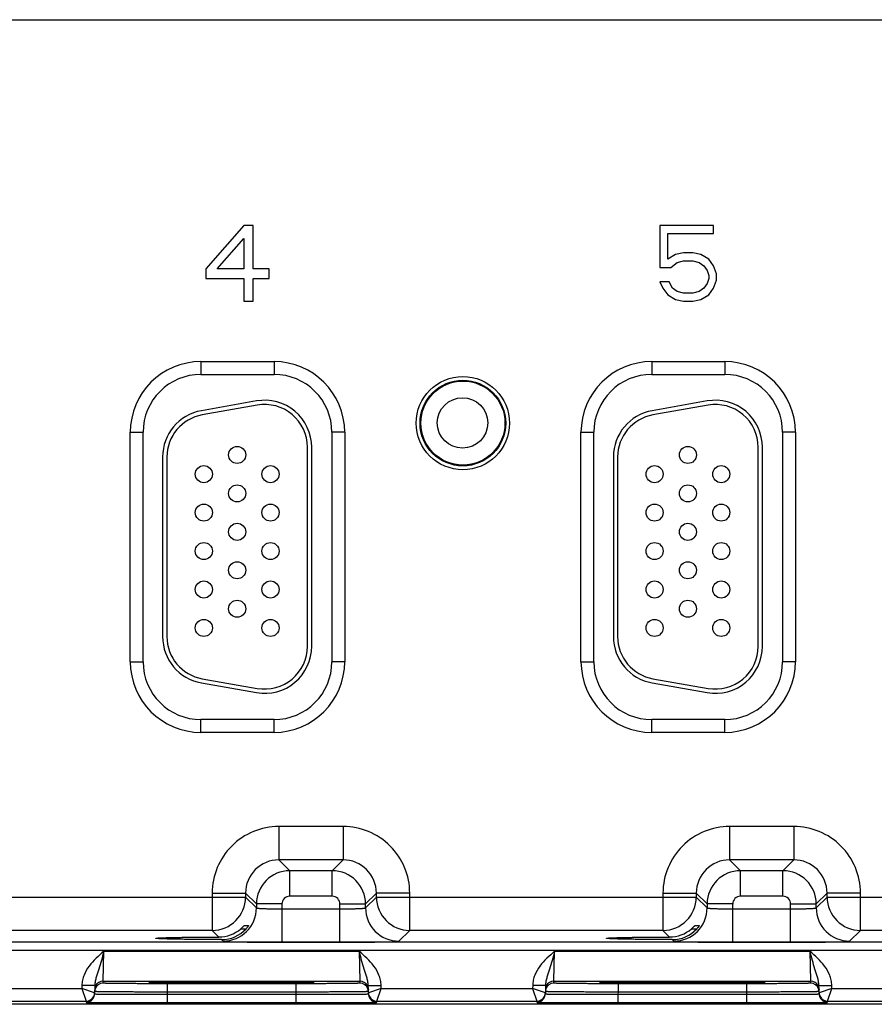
# Model space of a CAD drawing. Header units: inches. Extents: x 0 to 34, y 0 to 22.
# Tile 126 of 145: x 18.8 to 20.8, y 16.4 to 18.7. Entities that reach past the tile are written whole.
import ezdxf

# ---------------------------------------------------------------- set-up
doc = ezdxf.new("R2010")
doc.units = ezdxf.units.IN
doc.header["$LTSCALE"] = 1.87
doc.header["$MEASUREMENT"] = 0
doc.layers.get('0').update_dxf_attribs({"linetype": 'CONTINUOUS'})
doc.layers.add('02___PRT_ALL_AXES', color=7, linetype='CONTINUOUS')

msp = doc.modelspace()

# ---------------------------------------------------------------- linework, layer by layer
at = {"color": 7, "linetype": 'CONTINUOUS'}
for p, q in [((15.6964, 18.6982), (23.8067, 18.6982)), ((19.2896, 18.2165), (19.201, 18.1147)), ((19.3117, 18.2165), (19.2896, 18.2165)), ((19.3117, 18.1147), (19.3117, 18.2165)), ((20.3889, 18.2165), (20.2634, 18.2165)), ((20.2634, 18.2165), (20.2634, 18.1185)), ((20.3889, 18.1976), (20.3889, 18.2165)), ((19.2269, 18.1147), (19.2896, 18.1863)), ((19.2896, 18.1863), (19.2896, 18.1147)), ((20.2819, 18.1976), (20.3889, 18.1976)), ((20.2819, 18.1373), (20.2819, 18.1976)), ((20.3003, 18.1486), (20.2819, 18.1373)), ((20.3188, 18.1524), (20.3003, 18.1486)), ((20.3409, 18.1524), (20.3188, 18.1524)), ((20.3594, 18.1486), (20.3409, 18.1524)), ((20.3778, 18.1373), (20.3594, 18.1486)), ((20.2634, 18.1185), (20.2892, 18.1185)), ((20.2892, 18.1185), (20.304, 18.1298)), ((20.304, 18.1298), (20.3188, 18.1335)), ((20.3188, 18.1335), (20.3409, 18.1335)), ((20.3409, 18.1335), (20.3557, 18.1298)), ((20.3557, 18.1298), (20.3667, 18.1222)), ((20.3667, 18.1222), (20.3741, 18.1109)), ((20.3889, 18.1222), (20.3778, 18.1373)), ((20.3963, 18.1034), (20.3889, 18.1222)), ((19.201, 18.1147), (19.201, 18.0921)), ((19.2896, 18.1147), (19.2269, 18.1147)), ((19.3487, 18.1147), (19.3117, 18.1147)), ((19.3487, 18.0921), (19.3487, 18.1147)), ((20.3741, 18.1109), (20.3778, 18.0996)), ((20.3778, 18.0996), (20.3778, 18.0921)), ((20.3963, 18.0883), (20.3963, 18.1034)), ((19.201, 18.0921), (19.2896, 18.0921)), ((19.2896, 18.0921), (19.2896, 18.0393)), ((19.3117, 18.0921), (19.3487, 18.0921)), ((19.3117, 18.0393), (19.3117, 18.0921)), ((20.2855, 18.0845), (20.2634, 18.0845)), ((20.2634, 18.0845), (20.2708, 18.0695)), ((20.2929, 18.0695), (20.2855, 18.0845)), ((20.3741, 18.0808), (20.3667, 18.0695)), ((20.3778, 18.0921), (20.3741, 18.0808)), ((20.3889, 18.0695), (20.3963, 18.0883)), ((20.2708, 18.0695), (20.2819, 18.0544)), ((20.2819, 18.0544), (20.3003, 18.0431)), ((20.304, 18.0619), (20.2929, 18.0695)), ((20.3188, 18.0582), (20.304, 18.0619)), ((20.3409, 18.0582), (20.3188, 18.0582)), ((20.3557, 18.0619), (20.3409, 18.0582)), ((20.3667, 18.0695), (20.3557, 18.0619)), ((20.3594, 18.0431), (20.3778, 18.0544)), ((20.3778, 18.0544), (20.3889, 18.0695)), ((19.2896, 18.0393), (19.3117, 18.0393)), ((20.3003, 18.0431), (20.3188, 18.0393)), ((20.3188, 18.0393), (20.3409, 18.0393)), ((20.3409, 18.0393), (20.3594, 18.0431)), ((19.1893, 17.8979), (19.3603, 17.8979)), ((19.1893, 17.8979), (19.1893, 17.8679)), ((19.3603, 17.8979), (19.3603, 17.8679)), ((20.2443, 17.8979), (20.4153, 17.8979)), ((20.2443, 17.8979), (20.2443, 17.8679)), ((20.4153, 17.8979), (20.4153, 17.8679)), ((19.1893, 17.8679), (19.3603, 17.8679)), ((20.2443, 17.8679), (20.4153, 17.8679)), ((19.3195, 17.8057), (19.1905, 17.783)), ((19.3212, 17.7959), (19.1922, 17.7731)), ((20.3745, 17.8057), (20.2455, 17.783)), ((20.3762, 17.7959), (20.2472, 17.7731)), ((19.0238, 17.7324), (19.0538, 17.7324)), ((19.0238, 17.1954), (19.0238, 17.7324)), ((19.0538, 17.1954), (19.0538, 17.7324)), ((19.5259, 17.7324), (19.4959, 17.7324)), ((19.4959, 17.7324), (19.4959, 17.1954)), ((19.5259, 17.7324), (19.5259, 17.1954)), ((20.0788, 17.7324), (20.1088, 17.7324)), ((20.0788, 17.1954), (20.0788, 17.7324)), ((20.1088, 17.1954), (20.1088, 17.7324)), ((20.5809, 17.7324), (20.5509, 17.7324)), ((20.5509, 17.7324), (20.5509, 17.1954)), ((20.5809, 17.7324), (20.5809, 17.1954)), ((19.4386, 17.2314), (19.4386, 17.6974)), ((19.4486, 17.2314), (19.4486, 17.6974)), ((20.4936, 17.2314), (20.4936, 17.6974)), ((20.5036, 17.2314), (20.5036, 17.6974)), ((19.0996, 17.6746), (19.0996, 17.2541)), ((19.1096, 17.6746), (19.1096, 17.2541)), ((20.1546, 17.6746), (20.1546, 17.2541)), ((20.1646, 17.6746), (20.1646, 17.2541)), ((19.0238, 17.1954), (19.0538, 17.1954)), ((19.5259, 17.1954), (19.4959, 17.1954)), ((20.0788, 17.1954), (20.1088, 17.1954)), ((20.5809, 17.1954), (20.5509, 17.1954)), ((19.1922, 17.1556), (19.3212, 17.1329)), ((20.2472, 17.1556), (20.3762, 17.1329)), ((19.1905, 17.1458), (19.3195, 17.1231)), ((20.2455, 17.1458), (20.3745, 17.1231)), ((19.3603, 17.0599), (19.1893, 17.0599)), ((19.1893, 17.0299), (19.1893, 17.0599)), ((19.3603, 17.0299), (19.3603, 17.0599)), ((20.4153, 17.0599), (20.2443, 17.0599)), ((20.2443, 17.0299), (20.2443, 17.0599)), ((20.4153, 17.0299), (20.4153, 17.0599)), ((19.3603, 17.0299), (19.1893, 17.0299)), ((20.4153, 17.0299), (20.2443, 17.0299)), ((19.522, 16.8095), (19.3717, 16.8095)), ((19.3717, 16.8095), (19.3717, 16.7315)), ((19.522, 16.8095), (19.522, 16.7315)), ((20.577, 16.8095), (20.4267, 16.8095)), ((20.4267, 16.8095), (20.4267, 16.7315)), ((20.577, 16.8095), (20.577, 16.7315)), ((19.522, 16.7315), (19.3717, 16.7315)), ((19.3717, 16.7315), (19.397, 16.7062)), ((19.522, 16.7315), (19.4966, 16.7062)), ((20.577, 16.7315), (20.4267, 16.7315)), ((20.4267, 16.7315), (20.452, 16.7062)), ((20.577, 16.7315), (20.5516, 16.7062)), ((19.397, 16.6462), (19.397, 16.7062)), ((19.4966, 16.7062), (19.397, 16.7062)), ((19.4966, 16.6462), (19.4966, 16.7062)), ((20.452, 16.6462), (20.452, 16.7062)), ((20.5516, 16.7062), (20.452, 16.7062)), ((20.5516, 16.6462), (20.5516, 16.7062)), ((18.545, 16.6445), (19.2937, 16.6445)), ((19.2157, 16.6536), (19.2937, 16.6536)), ((19.2157, 16.6536), (19.2157, 16.5665)), ((19.2937, 16.6536), (19.3191, 16.6282)), ((19.2937, 16.6536), (19.2937, 16.6445)), ((19.2937, 16.6445), (19.3191, 16.6191)), ((19.4966, 16.6462), (19.397, 16.6462)), ((19.6, 16.6536), (19.5746, 16.6282)), ((19.5746, 16.6191), (19.6, 16.6445)), ((19.678, 16.6536), (19.6, 16.6536)), ((19.6, 16.6445), (19.6, 16.6536)), ((19.6, 16.6445), (20.3487, 16.6445)), ((19.678, 16.5665), (19.678, 16.6536)), ((20.2707, 16.6536), (20.3487, 16.6536)), ((20.2707, 16.6536), (20.2707, 16.5665)), ((20.3487, 16.6536), (20.3741, 16.6282)), ((20.3487, 16.6536), (20.3487, 16.6445)), ((20.3487, 16.6445), (20.3741, 16.6191)), ((20.5516, 16.6462), (20.452, 16.6462)), ((20.655, 16.6536), (20.6296, 16.6282)), ((20.6296, 16.6191), (20.655, 16.6445)), ((20.733, 16.6536), (20.655, 16.6536)), ((20.655, 16.6445), (20.655, 16.6536)), ((20.655, 16.6445), (21.4037, 16.6445)), ((20.733, 16.5665), (20.733, 16.6536)), ((19.3791, 16.6282), (19.3191, 16.6282)), ((19.3191, 16.6282), (19.3191, 16.6191)), ((19.3791, 16.5388), (19.3791, 16.6282)), ((19.5146, 16.6282), (19.5746, 16.6282)), ((19.5146, 16.5388), (19.5146, 16.6282)), ((19.5746, 16.6191), (19.5746, 16.6282)), ((20.4341, 16.6282), (20.3741, 16.6282)), ((20.3741, 16.6282), (20.3741, 16.6191)), ((20.4341, 16.5388), (20.4341, 16.6282)), ((20.5696, 16.6282), (20.6296, 16.6282)), ((20.5696, 16.5388), (20.5696, 16.6282)), ((20.6296, 16.6191), (20.6296, 16.6282)), ((19.3791, 16.6168), (19.5146, 16.6168)), ((20.4341, 16.6168), (20.5696, 16.6168)), ((19.2905, 16.5778), (19.3008, 16.5778)), ((19.3008, 16.5778), (19.3007, 16.5776)), ((20.3455, 16.5778), (20.3558, 16.5778)), ((20.3558, 16.5778), (20.3557, 16.5776)), ((19.2157, 16.5665), (18.623, 16.5665)), ((19.2157, 16.5665), (19.2313, 16.5509)), ((19.2824, 16.57), (19.2948, 16.57)), ((19.6526, 16.5412), (19.678, 16.5665)), ((20.2707, 16.5665), (19.678, 16.5665)), ((20.2707, 16.5665), (20.2863, 16.5509)), ((20.3374, 16.57), (20.3498, 16.57)), ((20.7076, 16.5412), (20.733, 16.5665)), ((21.3257, 16.5665), (20.733, 16.5665)), ((23.9296, 16.5387), (15.5793, 16.5387)), ((19.2374, 16.5448), (19.2411, 16.5412)), ((19.3791, 16.5388), (19.5146, 16.5388)), ((20.2924, 16.5448), (20.2961, 16.5412)), ((20.4341, 16.5388), (20.5696, 16.5388)), ((23.9296, 16.5197), (15.5793, 16.5197)), ((18.9606, 16.4476), (18.9622, 16.5175)), ((18.9622, 16.5175), (19.5595, 16.5175)), ((19.5595, 16.5175), (19.5611, 16.4476)), ((20.0156, 16.4476), (20.0172, 16.5175)), ((20.0172, 16.5175), (20.6145, 16.5175)), ((20.6145, 16.5175), (20.6161, 16.4476)), ((18.9108, 16.4378), (18.9106, 16.4306)), ((18.9408, 16.4373), (18.9108, 16.4378)), ((18.9408, 16.4373), (18.9404, 16.4178)), ((18.9605, 16.4429), (18.9606, 16.4476)), ((18.9606, 16.4476), (19.5611, 16.4476)), ((19.0702, 16.4437), (19.0671, 16.4434)), ((19.0671, 16.4434), (19.0702, 16.4431)), ((19.0701, 16.4437), (19.0708, 16.4437)), ((19.0817, 16.4441), (19.0702, 16.4437)), ((19.0708, 16.4437), (19.0716, 16.4438)), ((19.0716, 16.4438), (19.0726, 16.4438)), ((19.0726, 16.4438), (19.0738, 16.4438)), ((19.0738, 16.4438), (19.0759, 16.4439)), ((19.0759, 16.4439), (19.0792, 16.444)), ((19.0792, 16.444), (19.0855, 16.4441)), ((19.0855, 16.4441), (19.0935, 16.4443)), ((19.0935, 16.4443), (19.1033, 16.4444)), ((19.1033, 16.4444), (19.1155, 16.4445)), ((19.4112, 16.4416), (19.1105, 16.4416)), ((19.1105, 16.4416), (19.1105, 16.4219)), ((19.1155, 16.4445), (19.1309, 16.4447)), ((19.1309, 16.4447), (19.1469, 16.4448)), ((19.1469, 16.4448), (19.1657, 16.4449)), ((19.1657, 16.4449), (19.1872, 16.445)), ((19.1872, 16.445), (19.2116, 16.445)), ((19.2116, 16.445), (19.2336, 16.4451)), ((19.2336, 16.4451), (19.257, 16.4451)), ((19.257, 16.4451), (19.2841, 16.4451)), ((19.2841, 16.4451), (19.3081, 16.445)), ((19.3081, 16.445), (19.3301, 16.445)), ((19.3301, 16.445), (19.3501, 16.4449)), ((19.3501, 16.4449), (19.3712, 16.4448)), ((19.3712, 16.4448), (19.3893, 16.4447)), ((19.3893, 16.4447), (19.4045, 16.4445)), ((19.4045, 16.4445), (19.4172, 16.4444)), ((19.4112, 16.4416), (19.4112, 16.4219)), ((19.4172, 16.4444), (19.4275, 16.4443)), ((19.4275, 16.4443), (19.4356, 16.4441)), ((19.4356, 16.4441), (19.442, 16.444)), ((19.4515, 16.4437), (19.4402, 16.444)), ((19.442, 16.444), (19.4453, 16.4439)), ((19.4453, 16.4439), (19.4474, 16.4439)), ((19.4474, 16.4439), (19.4491, 16.4438)), ((19.4491, 16.4438), (19.45, 16.4438)), ((19.45, 16.4438), (19.4508, 16.4437)), ((19.4546, 16.4434), (19.4515, 16.4437)), ((19.4515, 16.4431), (19.4546, 16.4434)), ((19.5611, 16.4476), (19.5612, 16.4429)), ((19.5809, 16.4373), (19.6109, 16.4378)), ((19.5812, 16.4178), (19.5809, 16.4373)), ((19.611, 16.4306), (19.6109, 16.4378)), ((19.9658, 16.4378), (19.9656, 16.4306)), ((19.9958, 16.4373), (19.9658, 16.4378)), ((19.9958, 16.4373), (19.9954, 16.4178)), ((20.0155, 16.4429), (20.0156, 16.4476)), ((20.0156, 16.4476), (20.6161, 16.4476)), ((20.1252, 16.4437), (20.1221, 16.4434)), ((20.1221, 16.4434), (20.1252, 16.4431)), ((20.1251, 16.4437), (20.1258, 16.4437)), ((20.1367, 16.4441), (20.1252, 16.4437)), ((20.1258, 16.4437), (20.1266, 16.4438)), ((20.1266, 16.4438), (20.1276, 16.4438)), ((20.1276, 16.4438), (20.1294, 16.4439)), ((20.1294, 16.4439), (20.1324, 16.4439)), ((20.1324, 16.4439), (20.1372, 16.4441)), ((20.1372, 16.4441), (20.1417, 16.4441)), ((20.1417, 16.4441), (20.15, 16.4443)), ((20.15, 16.4443), (20.1602, 16.4444)), ((20.1602, 16.4444), (20.1728, 16.4445)), ((20.4662, 16.4416), (20.1655, 16.4416)), ((20.1655, 16.4416), (20.1655, 16.4219)), ((20.1728, 16.4445), (20.1888, 16.4447)), ((20.1888, 16.4447), (20.2054, 16.4448)), ((20.2054, 16.4448), (20.2248, 16.4449)), ((20.2248, 16.4449), (20.2469, 16.445)), ((20.2469, 16.445), (20.2719, 16.4451)), ((20.2719, 16.4451), (20.2944, 16.4451)), ((20.2944, 16.4451), (20.3177, 16.4451)), ((20.3177, 16.4451), (20.3441, 16.4451)), ((20.3441, 16.4451), (20.3677, 16.445)), ((20.3677, 16.445), (20.3892, 16.445)), ((20.3892, 16.445), (20.4088, 16.4449)), ((20.4088, 16.4449), (20.4294, 16.4448)), ((20.4294, 16.4448), (20.447, 16.4447)), ((20.447, 16.4447), (20.4618, 16.4445)), ((20.4618, 16.4445), (20.4741, 16.4444)), ((20.4662, 16.4416), (20.4662, 16.4219)), ((20.4741, 16.4444), (20.484, 16.4442)), ((20.484, 16.4442), (20.4918, 16.4441)), ((20.4918, 16.4441), (20.497, 16.444)), ((20.5065, 16.4437), (20.4952, 16.444)), ((20.497, 16.444), (20.5003, 16.4439)), ((20.5003, 16.4439), (20.5024, 16.4439)), ((20.5024, 16.4439), (20.5041, 16.4438)), ((20.5041, 16.4438), (20.505, 16.4438)), ((20.505, 16.4438), (20.5058, 16.4437)), ((20.5096, 16.4434), (20.5065, 16.4437)), ((20.5065, 16.4431), (20.5096, 16.4434)), ((20.6161, 16.4476), (20.6162, 16.4429)), ((20.6359, 16.4373), (20.6659, 16.4378)), ((20.6362, 16.4178), (20.6359, 16.4373)), ((20.666, 16.4306), (20.6659, 16.4378)), ((18.556, 16.4306), (18.9106, 16.4306)), ((18.9405, 16.4203), (18.9106, 16.4306)), ((18.9106, 16.4306), (18.9205, 16.4006)), ((19.1105, 16.4219), (19.1104, 16.4169)), ((19.1104, 16.4169), (19.4113, 16.4169)), ((19.1104, 16.4169), (19.1104, 16.3973)), ((19.4112, 16.4219), (19.1105, 16.4219)), ((19.4112, 16.4219), (19.4113, 16.4169)), ((19.4113, 16.4169), (19.4113, 16.3973)), ((19.611, 16.4306), (19.5812, 16.4203)), ((19.6012, 16.4006), (19.611, 16.4306)), ((19.611, 16.4306), (19.9656, 16.4306)), ((19.9955, 16.4203), (19.9656, 16.4306)), ((19.9656, 16.4306), (19.9755, 16.4006)), ((20.1655, 16.4219), (20.1654, 16.4169)), ((20.1654, 16.4169), (20.4663, 16.4169)), ((20.1654, 16.4169), (20.1654, 16.3973)), ((20.4662, 16.4219), (20.1655, 16.4219)), ((20.4662, 16.4219), (20.4663, 16.4169)), ((20.4663, 16.4169), (20.4663, 16.3973)), ((20.666, 16.4306), (20.6362, 16.4203)), ((20.6562, 16.4006), (20.666, 16.4306)), ((20.666, 16.4306), (21.0206, 16.4306)), ((24.1339, 16.3934), (15.3119, 16.3934)), ((18.5462, 16.4006), (18.9205, 16.4006)), ((18.9205, 16.4006), (18.9204, 16.3981)), ((19.1104, 16.3973), (19.4113, 16.3973)), ((19.6012, 16.4006), (19.9755, 16.4006)), ((19.6012, 16.3981), (19.6012, 16.4006)), ((19.9755, 16.4006), (19.9754, 16.3981)), ((20.1654, 16.3973), (20.4663, 16.3973)), ((20.6562, 16.4006), (21.0305, 16.4006)), ((20.6562, 16.3981), (20.6562, 16.4006))]:
    msp.add_line(p, q, dxfattribs=at)
for points in [[(19.0693, 16.4436), (19.0694, 16.4436), (19.0695, 16.4436), (19.0696, 16.4437), (19.0699, 16.4437), (19.0701, 16.4437)], [(19.4508, 16.4437), (19.4515, 16.4437), (19.4517, 16.4437), (19.4519, 16.4437), (19.4521, 16.4436), (19.4522, 16.4436), (19.4523, 16.4436)], [(20.1243, 16.4436), (20.1244, 16.4436), (20.1245, 16.4436), (20.1246, 16.4437), (20.1249, 16.4437), (20.1251, 16.4437)], [(20.5058, 16.4437), (20.5065, 16.4437), (20.5067, 16.4437), (20.5069, 16.4437), (20.5071, 16.4436), (20.5072, 16.4436), (20.5073, 16.4436)]]:
    msp.add_lwpolyline(points, dxfattribs=at)
for centre, radius in [((19.8024, 17.7539), 0.1092), ((19.8024, 17.7539), 0.1002), ((19.8024, 17.7539), 0.0984), ((19.2741, 17.6794), 0.02), ((20.3291, 17.6794), 0.02), ((19.1961, 17.6344), 0.02), ((19.3521, 17.6344), 0.02), ((20.2511, 17.6344), 0.02), ((20.4071, 17.6344), 0.02), ((19.2741, 17.5894), 0.02), ((20.3291, 17.5894), 0.02), ((19.1961, 17.5444), 0.02), ((19.3521, 17.5444), 0.02), ((20.2511, 17.5444), 0.02), ((20.4071, 17.5444), 0.02), ((19.2741, 17.4994), 0.02), ((20.3291, 17.4994), 0.02), ((19.1961, 17.4544), 0.02), ((19.3521, 17.4544), 0.02), ((20.2511, 17.4544), 0.02), ((20.4071, 17.4544), 0.02), ((19.2741, 17.4094), 0.02), ((20.3291, 17.4094), 0.02), ((19.1961, 17.3644), 0.02), ((19.3521, 17.3644), 0.02), ((20.2511, 17.3644), 0.02), ((20.4071, 17.3644), 0.02), ((19.2741, 17.3194), 0.02), ((20.3291, 17.3194), 0.02), ((19.1961, 17.2744), 0.02), ((19.3521, 17.2744), 0.02), ((20.2511, 17.2744), 0.02), ((20.4071, 17.2744), 0.02)]:
    msp.add_circle(centre, radius, dxfattribs=at)
for centre, radius, start, end in [((19.1893, 17.7324), 0.1655, 90, 180), ((19.3603, 17.7324), 0.1655, 0, 90), ((20.2443, 17.7324), 0.1655, 90, 180), ((20.4153, 17.7324), 0.1655, 0, 90), ((19.1893, 17.7324), 0.1355, 90, 180), ((19.3603, 17.7324), 0.1355, 0, 90), ((20.2443, 17.7324), 0.1355, 90, 180), ((20.4153, 17.7324), 0.1355, 0, 90), ((19.3386, 17.6974), 0.11, 0, 100), ((19.3386, 17.6974), 0.1, 0, 100), ((20.3936, 17.6974), 0.11, 0, 100), ((20.3936, 17.6974), 0.1, 0, 100), ((19.2096, 17.6746), 0.11, 100, 180), ((19.2096, 17.6746), 0.1, 100, 180), ((20.2646, 17.6746), 0.11, 100, 180), ((20.2646, 17.6746), 0.1, 100, 180), ((19.2096, 17.2541), 0.11, 180, 260), ((19.2096, 17.2541), 0.1, 180, 260), ((20.2646, 17.2541), 0.11, 180, 260), ((20.2646, 17.2541), 0.1, 180, 260), ((19.3386, 17.2314), 0.11, 260, 360), ((19.3386, 17.2314), 0.1, 260, 360), ((20.3936, 17.2314), 0.11, 260, 360), ((20.3936, 17.2314), 0.1, 260, 360), ((19.1893, 17.1954), 0.1655, 180, 270), ((19.1893, 17.1954), 0.1355, 180, 270), ((19.3603, 17.1954), 0.1655, 270, 360), ((19.3603, 17.1954), 0.1355, 270, 360), ((20.2443, 17.1954), 0.1655, 180, 270), ((20.2443, 17.1954), 0.1355, 180, 270), ((20.4153, 17.1954), 0.1655, 270, 360), ((20.4153, 17.1954), 0.1355, 270, 360), ((19.3717, 16.6536), 0.156, 89.9965, 180.0035), ((19.522, 16.6536), 0.156, 359.9966, 90.0034), ((20.4267, 16.6536), 0.156, 89.9965, 180.0035), ((20.577, 16.6536), 0.156, 359.9966, 90.0034), ((19.3716, 16.6536), 0.0779, 89.9718, 180.0281), ((19.522, 16.6536), 0.0779, 359.9718, 90.0281), ((20.4266, 16.6536), 0.0779, 89.9718, 180.0281), ((20.577, 16.6536), 0.0779, 359.9718, 90.0281), ((19.3971, 16.6282), 0.078, 90.0148, 179.9847), ((19.4966, 16.6282), 0.078, 0.0148, 89.9847), ((20.4521, 16.6282), 0.078, 90.0148, 179.9847), ((20.5516, 16.6282), 0.078, 0.0148, 89.9847), ((19.2157, 16.6445), 0.078, 270.0209, 359.9791), ((19.397, 16.6282), 0.018, 89.9965, 180.0035), ((19.4966, 16.6282), 0.018, 359.9965, 90.0035), ((19.678, 16.6445), 0.078, 180.0209, 269.9791), ((20.2707, 16.6445), 0.078, 270.0209, 359.9791), ((20.452, 16.6282), 0.018, 89.9965, 180.0035), ((20.5516, 16.6282), 0.018, 359.9965, 90.0035), ((20.733, 16.6445), 0.078, 180.0209, 269.9791), ((19.2411, 16.6192), 0.078, 270.0209, 359.9791), ((19.6526, 16.6192), 0.078, 180.0209, 269.9791), ((20.2961, 16.6192), 0.078, 270.0209, 359.9791), ((20.7076, 16.6192), 0.078, 180.0209, 269.9791), ((19.2311, 16.6296), 0.0786, 270.1936, 310.784), ((19.2376, 16.6222), 0.0774, 269.8483, 317.612), ((20.2861, 16.6296), 0.0786, 270.1936, 310.784), ((20.2926, 16.6222), 0.0774, 269.8483, 317.612), ((18.9605, 16.4229), 0.02, 89.9993, 161.1986), ((18.9606, 16.4276), 0.02, 89.9997, 153.5768), ((19.5611, 16.4276), 0.02, 26.4232, 90.0003), ((19.5612, 16.4229), 0.02, 18.8014, 90.0007), ((20.0155, 16.4229), 0.02, 89.9993, 161.1986), ((20.0156, 16.4276), 0.02, 89.9997, 153.5768), ((20.6161, 16.4276), 0.02, 26.4232, 90.0003), ((20.6162, 16.4229), 0.02, 18.8014, 90.0007), ((18.9204, 16.4181), 0.02, 269.9998, 341.1981), ((18.9205, 16.4206), 0.02, 270.0018, 332.4591), ((18.9204, 16.4207), 0.0201, 332.3523, 350.0467), ((18.9203, 16.4181), 0.0201, 341.2526, 358.9472), ((18.9205, 16.4206), 0.02, 350.102, 351.8197), ((18.9204, 16.4206), 0.02, 351.8201, 358.9927), ((18.9606, 16.4229), 0.0201, 161.2521, 178.9472), ((19.561, 16.4229), 0.0201, 1.0528, 18.7479), ((19.6012, 16.4206), 0.02, 181.0074, 188.1804), ((19.6014, 16.4181), 0.0201, 181.0528, 198.7474), ((19.6012, 16.4206), 0.02, 188.1808, 189.8983), ((19.6013, 16.4207), 0.0201, 189.9528, 207.5416), ((19.6012, 16.4181), 0.02, 198.8019, 270.0002), ((19.6012, 16.4206), 0.02, 207.5913, 269.9999), ((19.9754, 16.4181), 0.02, 269.9998, 341.1981), ((19.9755, 16.4206), 0.02, 270.0018, 332.4591), ((19.9754, 16.4207), 0.0201, 332.3523, 350.0467), ((19.9753, 16.4181), 0.0201, 341.2526, 358.9472), ((19.9755, 16.4206), 0.02, 350.102, 351.8197), ((19.9754, 16.4206), 0.02, 351.8201, 358.9927), ((20.0156, 16.4229), 0.0201, 161.2521, 178.9472), ((20.616, 16.4229), 0.0201, 1.0528, 18.7479), ((20.6562, 16.4206), 0.02, 181.0074, 188.1804), ((20.6564, 16.4181), 0.0201, 181.0528, 198.7474), ((20.6562, 16.4206), 0.02, 188.1808, 189.8983), ((20.6563, 16.4207), 0.0201, 189.9528, 207.5416), ((20.6562, 16.4181), 0.02, 198.8019, 270.0002), ((20.6562, 16.4206), 0.02, 207.5913, 269.9999)]:
    msp.add_arc(centre, radius, start, end, dxfattribs=at)
for points, knots in [([(19.3191, 16.6191), (19.3191, 16.6191), (19.3192, 16.619), (19.3197, 16.6188), (19.3206, 16.6186), (19.3221, 16.6184), (19.3241, 16.6182), (19.3266, 16.618), (19.3297, 16.6178), (19.3332, 16.6176), (19.3387, 16.6174), (19.3465, 16.6172), (19.3566, 16.6169), (19.3676, 16.6168), (19.3752, 16.6168), (19.3791, 16.6168)], [0, 0, 0, 0, 0.0028, 0.007571, 0.023737, 0.048903, 0.082928, 0.12553, 0.176328, 0.234857, 0.300574, 0.451057, 0.622157, 0.807459, 1, 1, 1, 1]), ([(19.5146, 16.6168), (19.5185, 16.6168), (19.5261, 16.6168), (19.5371, 16.6169), (19.5472, 16.6172), (19.555, 16.6174), (19.5605, 16.6176), (19.564, 16.6178), (19.567, 16.618), (19.5696, 16.6182), (19.5716, 16.6184), (19.5731, 16.6186), (19.574, 16.6188), (19.5745, 16.619), (19.5746, 16.6191), (19.5746, 16.6191)], [0, 0, 0, 0, 0.192541, 0.377843, 0.548943, 0.699426, 0.765143, 0.823672, 0.87447, 0.917072, 0.951097, 0.976263, 0.992429, 0.9972, 1, 1, 1, 1]), ([(20.3741, 16.6191), (20.3741, 16.6191), (20.3742, 16.619), (20.3747, 16.6188), (20.3756, 16.6186), (20.3771, 16.6184), (20.3791, 16.6182), (20.3816, 16.618), (20.3847, 16.6178), (20.3882, 16.6176), (20.3937, 16.6174), (20.4015, 16.6172), (20.4116, 16.6169), (20.4226, 16.6168), (20.4302, 16.6168), (20.4341, 16.6168)], [0, 0, 0, 0, 0.0028, 0.007571, 0.023737, 0.048903, 0.082928, 0.12553, 0.176328, 0.234857, 0.300574, 0.451057, 0.622157, 0.807459, 1, 1, 1, 1]), ([(20.5696, 16.6168), (20.5735, 16.6168), (20.5811, 16.6168), (20.5921, 16.6169), (20.6022, 16.6172), (20.61, 16.6174), (20.6155, 16.6176), (20.619, 16.6178), (20.622, 16.618), (20.6246, 16.6182), (20.6266, 16.6184), (20.6281, 16.6186), (20.629, 16.6188), (20.6295, 16.619), (20.6296, 16.6191), (20.6296, 16.6191)], [0, 0, 0, 0, 0.192541, 0.377843, 0.548943, 0.699426, 0.765143, 0.823672, 0.87447, 0.917072, 0.951097, 0.976263, 0.992429, 0.9972, 1, 1, 1, 1]), ([(19.2824, 16.57), (19.2834, 16.5709), (19.2848, 16.5721), (19.2865, 16.5738), (19.2877, 16.575), (19.2886, 16.5759), (19.2892, 16.5765), (19.2896, 16.5769), (19.2899, 16.5773), (19.2902, 16.5775), (19.2903, 16.5777), (19.2904, 16.5778), (19.2905, 16.5778)], [0, 0, 0, 0, 0.342241, 0.503527, 0.653247, 0.786029, 0.843905, 0.894671, 0.937065, 0.969696, 0.991105, 1, 1, 1, 1]), ([(19.3007, 16.5776), (19.3005, 16.5773), (19.2998, 16.5763), (19.2986, 16.5745), (19.2968, 16.5724), (19.2955, 16.5708), (19.2948, 16.57)], [0, 0, 0, 0, 0.132034, 0.368411, 0.667584, 1, 1, 1, 1]), ([(20.3374, 16.57), (20.3384, 16.5709), (20.3398, 16.5721), (20.3415, 16.5738), (20.3427, 16.575), (20.3436, 16.5759), (20.3442, 16.5765), (20.3446, 16.5769), (20.3449, 16.5773), (20.3452, 16.5775), (20.3453, 16.5777), (20.3454, 16.5778), (20.3455, 16.5778)], [0, 0, 0, 0, 0.342241, 0.503527, 0.653247, 0.786029, 0.843905, 0.894671, 0.937065, 0.969696, 0.991105, 1, 1, 1, 1]), ([(20.3557, 16.5776), (20.3555, 16.5773), (20.3548, 16.5763), (20.3536, 16.5745), (20.3518, 16.5724), (20.3505, 16.5708), (20.3498, 16.57)], [0, 0, 0, 0, 0.132034, 0.368411, 0.667584, 1, 1, 1, 1]), ([(19.0837, 16.5479), (19.0837, 16.548), (19.084, 16.5481), (19.0844, 16.5482), (19.0853, 16.5483), (19.0865, 16.5484), (19.088, 16.5486), (19.0899, 16.5487), (19.0921, 16.5488), (19.0956, 16.549), (19.1009, 16.5492), (19.108, 16.5495), (19.1164, 16.5497), (19.1259, 16.5499), (19.1364, 16.5501), (19.1522, 16.5503), (19.174, 16.5506), (19.2019, 16.5508), (19.2213, 16.5509), (19.2313, 16.5509)], [0, 0, 0, 0, 0.001483, 0.005067, 0.010907, 0.019019, 0.029395, 0.042009, 0.056833, 0.073841, 0.114301, 0.163122, 0.2199, 0.284173, 0.355492, 0.433315, 0.605936, 0.796797, 1, 1, 1, 1]), ([(20.1387, 16.5479), (20.1387, 16.548), (20.139, 16.5481), (20.1394, 16.5482), (20.1403, 16.5483), (20.1415, 16.5484), (20.143, 16.5486), (20.1449, 16.5487), (20.1471, 16.5488), (20.1506, 16.549), (20.1559, 16.5492), (20.163, 16.5495), (20.1714, 16.5497), (20.1809, 16.5499), (20.1914, 16.5501), (20.2072, 16.5503), (20.229, 16.5506), (20.2569, 16.5508), (20.2763, 16.5509), (20.2863, 16.5509)], [0, 0, 0, 0, 0.001483, 0.005067, 0.010907, 0.019019, 0.029395, 0.042009, 0.056833, 0.073841, 0.114301, 0.163122, 0.2199, 0.284173, 0.355492, 0.433315, 0.605936, 0.796797, 1, 1, 1, 1]), ([(19.2374, 16.5448), (19.2271, 16.5448), (19.207, 16.5449), (19.178, 16.5451), (19.1554, 16.5454), (19.1389, 16.5456), (19.1279, 16.5458), (19.118, 16.5461), (19.1092, 16.5463), (19.1017, 16.5465), (19.0962, 16.5467), (19.0924, 16.5469), (19.0902, 16.5471), (19.0882, 16.5472), (19.0866, 16.5473), (19.0854, 16.5474), (19.0845, 16.5476), (19.084, 16.5477), (19.0837, 16.5478), (19.0837, 16.5479)], [0, 0, 0, 0, 0.201695, 0.391991, 0.564724, 0.642756, 0.714346, 0.778938, 0.836038, 0.885143, 0.925856, 0.942979, 0.9579, 0.970586, 0.981005, 0.989137, 0.994977, 0.998546, 1, 1, 1, 1]), ([(19.2411, 16.5412), (19.2412, 16.5411), (19.2415, 16.541), (19.2421, 16.5409), (19.243, 16.5408), (19.2442, 16.5407), (19.2458, 16.5406), (19.2485, 16.5404), (19.2527, 16.5402), (19.2585, 16.54), (19.2655, 16.5398), (19.2736, 16.5397), (19.2826, 16.5395), (19.2926, 16.5393), (19.3074, 16.5391), (19.3275, 16.539), (19.3528, 16.5388), (19.3702, 16.5388), (19.3791, 16.5388)], [0, 0, 0, 0, 0.002193, 0.006647, 0.013412, 0.022485, 0.033853, 0.04749, 0.081447, 0.124043, 0.174882, 0.233486, 0.299305, 0.371722, 0.450054, 0.621468, 0.80711, 1, 1, 1, 1]), ([(19.5146, 16.5388), (19.5235, 16.5388), (19.5409, 16.5388), (19.5662, 16.539), (19.5863, 16.5391), (19.6011, 16.5393), (19.611, 16.5395), (19.6201, 16.5397), (19.6282, 16.5398), (19.6352, 16.54), (19.641, 16.5402), (19.6452, 16.5404), (19.6479, 16.5406), (19.6494, 16.5407), (19.6507, 16.5408), (19.6516, 16.5409), (19.6522, 16.541), (19.6525, 16.5411), (19.6526, 16.5412)], [0, 0, 0, 0, 0.19289, 0.378532, 0.549946, 0.628278, 0.700695, 0.766514, 0.825118, 0.875957, 0.918553, 0.95251, 0.966147, 0.977515, 0.986588, 0.993353, 0.997807, 1, 1, 1, 1]), ([(20.2924, 16.5448), (20.2821, 16.5448), (20.262, 16.5449), (20.233, 16.5451), (20.2104, 16.5454), (20.1939, 16.5456), (20.1829, 16.5458), (20.173, 16.5461), (20.1642, 16.5463), (20.1567, 16.5465), (20.1512, 16.5467), (20.1474, 16.5469), (20.1452, 16.5471), (20.1432, 16.5472), (20.1416, 16.5473), (20.1404, 16.5474), (20.1395, 16.5476), (20.139, 16.5477), (20.1387, 16.5478), (20.1387, 16.5479)], [0, 0, 0, 0, 0.201695, 0.391991, 0.564724, 0.642756, 0.714346, 0.778938, 0.836038, 0.885143, 0.925856, 0.942979, 0.9579, 0.970586, 0.981005, 0.989137, 0.994977, 0.998546, 1, 1, 1, 1]), ([(20.2961, 16.5412), (20.2962, 16.5411), (20.2965, 16.541), (20.2971, 16.5409), (20.298, 16.5408), (20.2992, 16.5407), (20.3008, 16.5406), (20.3035, 16.5404), (20.3077, 16.5402), (20.3135, 16.54), (20.3205, 16.5398), (20.3286, 16.5397), (20.3376, 16.5395), (20.3476, 16.5393), (20.3624, 16.5391), (20.3825, 16.539), (20.4078, 16.5388), (20.4252, 16.5388), (20.4341, 16.5388)], [0, 0, 0, 0, 0.002193, 0.006647, 0.013412, 0.022485, 0.033853, 0.04749, 0.081447, 0.124043, 0.174882, 0.233486, 0.299305, 0.371722, 0.450054, 0.621468, 0.80711, 1, 1, 1, 1]), ([(20.5696, 16.5388), (20.5785, 16.5388), (20.5959, 16.5388), (20.6212, 16.539), (20.6413, 16.5391), (20.6561, 16.5393), (20.666, 16.5395), (20.6751, 16.5397), (20.6832, 16.5398), (20.6902, 16.54), (20.696, 16.5402), (20.7002, 16.5404), (20.7029, 16.5406), (20.7044, 16.5407), (20.7057, 16.5408), (20.7066, 16.5409), (20.7072, 16.541), (20.7075, 16.5411), (20.7076, 16.5412)], [0, 0, 0, 0, 0.19289, 0.378532, 0.549946, 0.628278, 0.700695, 0.766514, 0.825118, 0.875957, 0.918553, 0.95251, 0.966147, 0.977515, 0.986588, 0.993353, 0.997807, 1, 1, 1, 1]), ([(18.9622, 16.5175), (18.956, 16.5122), (18.9436, 16.5015), (18.9269, 16.4835), (18.9165, 16.4657), (18.9118, 16.45), (18.9108, 16.4419), (18.9108, 16.4378)], [0, 0, 0, 0, 0.250245, 0.500292, 0.749932, 0.874982, 1, 1, 1, 1]), ([(18.9622, 16.5175), (18.9602, 16.5104), (18.9564, 16.4965), (18.9513, 16.4794), (18.9472, 16.4663), (18.9442, 16.4568), (18.9417, 16.4472), (18.9408, 16.4406), (18.9408, 16.4373)], [0, 0, 0, 0, 0.266694, 0.521427, 0.642943, 0.761728, 0.879894, 1, 1, 1, 1]), ([(19.6109, 16.4378), (19.6108, 16.4419), (19.6099, 16.45), (19.6051, 16.4657), (19.5947, 16.4835), (19.578, 16.5015), (19.5657, 16.5122), (19.5595, 16.5175)], [0, 0, 0, 0, 0.125014, 0.25006, 0.499694, 0.749744, 1, 1, 1, 1]), ([(19.5809, 16.4373), (19.5808, 16.4406), (19.5799, 16.4472), (19.5774, 16.4568), (19.5745, 16.4663), (19.5704, 16.4794), (19.5653, 16.4965), (19.5615, 16.5104), (19.5595, 16.5175)], [0, 0, 0, 0, 0.120104, 0.238268, 0.357052, 0.478569, 0.733305, 1, 1, 1, 1]), ([(20.0172, 16.5175), (20.011, 16.5122), (19.9986, 16.5015), (19.9819, 16.4835), (19.9715, 16.4657), (19.9668, 16.45), (19.9658, 16.4419), (19.9658, 16.4378)], [0, 0, 0, 0, 0.250245, 0.500292, 0.749932, 0.874982, 1, 1, 1, 1]), ([(20.0172, 16.5175), (20.0152, 16.5104), (20.0114, 16.4965), (20.0063, 16.4794), (20.0022, 16.4663), (19.9992, 16.4568), (19.9967, 16.4472), (19.9958, 16.4406), (19.9958, 16.4373)], [0, 0, 0, 0, 0.266694, 0.521427, 0.642943, 0.761728, 0.879894, 1, 1, 1, 1]), ([(20.6659, 16.4378), (20.6658, 16.4419), (20.6649, 16.45), (20.6601, 16.4657), (20.6497, 16.4835), (20.633, 16.5015), (20.6207, 16.5122), (20.6145, 16.5175)], [0, 0, 0, 0, 0.125014, 0.25006, 0.499694, 0.749744, 1, 1, 1, 1]), ([(20.6359, 16.4373), (20.6358, 16.4406), (20.6349, 16.4472), (20.6324, 16.4568), (20.6295, 16.4663), (20.6254, 16.4794), (20.6203, 16.4965), (20.6165, 16.5104), (20.6145, 16.5175)], [0, 0, 0, 0, 0.120104, 0.238268, 0.357052, 0.478569, 0.733305, 1, 1, 1, 1]), ([(19.1105, 16.4416), (19.1007, 16.4416), (19.0816, 16.4416), (19.058, 16.4416), (19.04, 16.4417), (19.0274, 16.4418), (19.0156, 16.4419), (19.0048, 16.4419), (18.9949, 16.442), (18.9862, 16.4421), (18.9786, 16.4422), (18.9731, 16.4423), (18.9694, 16.4424), (18.9671, 16.4425), (18.9651, 16.4425), (18.9635, 16.4426), (18.9623, 16.4427), (18.9614, 16.4427), (18.961, 16.4428), (18.9607, 16.4428), (18.9606, 16.4428), (18.9605, 16.4429), (18.9605, 16.4429)], [0, 0, 0, 0, 0.195093, 0.382688, 0.4714, 0.555569, 0.634386, 0.70709, 0.77298, 0.831424, 0.881858, 0.923799, 0.941455, 0.956844, 0.969929, 0.980679, 0.989069, 0.995082, 0.997194, 0.998709, 0.999633, 1, 1, 1, 1]), ([(19.0702, 16.4431), (19.0731, 16.443), (19.0808, 16.4428), (19.095, 16.4425), (19.1142, 16.4423), (19.1378, 16.4421), (19.1652, 16.4419), (19.2066, 16.4418), (19.2608, 16.4417), (19.3151, 16.4418), (19.3565, 16.4419), (19.3838, 16.4421), (19.4075, 16.4423), (19.4267, 16.4425), (19.4408, 16.4428), (19.4486, 16.443), (19.4515, 16.4431)], [0, 0, 0, 0, 0.023176, 0.060749, 0.111597, 0.174181, 0.246609, 0.326696, 0.500002, 0.673307, 0.753394, 0.825822, 0.888405, 0.939253, 0.976825, 1, 1, 1, 1]), ([(19.4402, 16.444), (19.4305, 16.4443), (19.4067, 16.4446), (19.3658, 16.4449), (19.3158, 16.4451), (19.2611, 16.4451), (19.2063, 16.4451), (19.1562, 16.4449), (19.1152, 16.4446), (19.0914, 16.4443), (19.0817, 16.4441)], [0, 0, 0, 0, 0.081205, 0.198703, 0.34232, 0.499617, 0.656968, 0.800741, 0.918483, 1, 1, 1, 1]), ([(19.5612, 16.4429), (19.5612, 16.4429), (19.5611, 16.4428), (19.561, 16.4428), (19.5607, 16.4428), (19.5602, 16.4427), (19.5594, 16.4427), (19.5582, 16.4426), (19.5566, 16.4425), (19.5546, 16.4425), (19.5523, 16.4424), (19.5485, 16.4423), (19.543, 16.4422), (19.5355, 16.4421), (19.5268, 16.442), (19.5169, 16.4419), (19.506, 16.4419), (19.4943, 16.4418), (19.4817, 16.4417), (19.4637, 16.4416), (19.4401, 16.4416), (19.421, 16.4416), (19.4112, 16.4416)], [0, 0, 0, 0, 0.000367, 0.001291, 0.002806, 0.004918, 0.010931, 0.019321, 0.030071, 0.043156, 0.058545, 0.076201, 0.118142, 0.168576, 0.22702, 0.29291, 0.365614, 0.444431, 0.5286, 0.617312, 0.804907, 1, 1, 1, 1]), ([(20.1655, 16.4416), (20.1557, 16.4416), (20.1366, 16.4416), (20.113, 16.4416), (20.095, 16.4417), (20.0824, 16.4418), (20.0706, 16.4419), (20.0598, 16.4419), (20.0499, 16.442), (20.0412, 16.4421), (20.0336, 16.4422), (20.0281, 16.4423), (20.0244, 16.4424), (20.0221, 16.4425), (20.0201, 16.4425), (20.0185, 16.4426), (20.0173, 16.4427), (20.0164, 16.4427), (20.016, 16.4428), (20.0157, 16.4428), (20.0156, 16.4428), (20.0155, 16.4429), (20.0155, 16.4429)], [0, 0, 0, 0, 0.195093, 0.382688, 0.4714, 0.555569, 0.634386, 0.70709, 0.77298, 0.831424, 0.881858, 0.923799, 0.941455, 0.956844, 0.969929, 0.980679, 0.989069, 0.995082, 0.997194, 0.998709, 0.999633, 1, 1, 1, 1]), ([(20.1252, 16.4431), (20.1281, 16.443), (20.1358, 16.4428), (20.15, 16.4425), (20.1692, 16.4423), (20.1928, 16.4421), (20.2202, 16.4419), (20.2616, 16.4418), (20.3158, 16.4417), (20.3701, 16.4418), (20.4115, 16.4419), (20.4388, 16.4421), (20.4625, 16.4423), (20.4817, 16.4425), (20.4958, 16.4428), (20.5036, 16.443), (20.5065, 16.4431)], [0, 0, 0, 0, 0.023176, 0.060749, 0.111597, 0.174181, 0.246609, 0.326696, 0.500002, 0.673307, 0.753394, 0.825822, 0.888405, 0.939253, 0.976825, 1, 1, 1, 1]), ([(20.4952, 16.444), (20.4855, 16.4443), (20.4617, 16.4446), (20.4208, 16.4449), (20.3708, 16.4451), (20.3161, 16.4451), (20.2613, 16.4451), (20.2112, 16.4449), (20.1702, 16.4446), (20.1464, 16.4443), (20.1367, 16.4441)], [0, 0, 0, 0, 0.081205, 0.198703, 0.34232, 0.499617, 0.656968, 0.800741, 0.918483, 1, 1, 1, 1]), ([(20.6162, 16.4429), (20.6162, 16.4429), (20.6161, 16.4428), (20.616, 16.4428), (20.6157, 16.4428), (20.6152, 16.4427), (20.6144, 16.4427), (20.6132, 16.4426), (20.6116, 16.4425), (20.6096, 16.4425), (20.6073, 16.4424), (20.6035, 16.4423), (20.598, 16.4422), (20.5905, 16.4421), (20.5818, 16.442), (20.5719, 16.4419), (20.561, 16.4419), (20.5493, 16.4418), (20.5367, 16.4417), (20.5187, 16.4416), (20.4951, 16.4416), (20.476, 16.4416), (20.4662, 16.4416)], [0, 0, 0, 0, 0.000367, 0.001291, 0.002806, 0.004918, 0.010931, 0.019321, 0.030071, 0.043156, 0.058545, 0.076201, 0.118142, 0.168576, 0.22702, 0.29291, 0.365614, 0.444431, 0.5286, 0.617312, 0.804907, 1, 1, 1, 1]), ([(18.9404, 16.4178), (18.9404, 16.4178), (18.9405, 16.4177), (18.9406, 16.4177), (18.9409, 16.4177), (18.9413, 16.4177), (18.9417, 16.4176), (18.9425, 16.4176), (18.9438, 16.4175), (18.9456, 16.4175), (18.9479, 16.4174), (18.9505, 16.4174), (18.9535, 16.4173), (18.9569, 16.4173), (18.9621, 16.4172), (18.9695, 16.4172), (18.9794, 16.4171), (18.9906, 16.417), (19.0029, 16.417), (19.0162, 16.4169), (19.0305, 16.4169), (19.0509, 16.4169), (19.0776, 16.4169), (19.0993, 16.4169), (19.1104, 16.4169)], [0, 0, 0, 0, 0.000343, 0.001258, 0.002769, 0.004877, 0.007583, 0.010886, 0.019274, 0.030023, 0.043108, 0.058497, 0.076155, 0.096038, 0.118099, 0.168538, 0.226987, 0.292883, 0.365592, 0.444414, 0.528589, 0.617304, 0.804905, 1, 1, 1, 1]), ([(19.1105, 16.4219), (19.0994, 16.4219), (19.0777, 16.422), (19.051, 16.4221), (19.0306, 16.4222), (19.0163, 16.4223), (19.003, 16.4223), (18.9907, 16.4224), (18.9795, 16.4225), (18.9696, 16.4226), (18.9622, 16.4227), (18.9569, 16.4228), (18.9536, 16.4228), (18.9506, 16.4229), (18.948, 16.4229), (18.9457, 16.423), (18.9439, 16.423), (18.9426, 16.4231), (18.9418, 16.4231), (18.9414, 16.4231), (18.941, 16.4231), (18.9407, 16.4232), (18.9406, 16.4232), (18.9405, 16.4232), (18.9405, 16.4232)], [0, 0, 0, 0, 0.195104, 0.382709, 0.471426, 0.555601, 0.634423, 0.707132, 0.773029, 0.831478, 0.881918, 0.90398, 0.923864, 0.941522, 0.956912, 0.969998, 0.980748, 0.989136, 0.992438, 0.995144, 0.997251, 0.998759, 0.99967, 1, 1, 1, 1]), ([(19.5812, 16.4232), (19.5812, 16.4232), (19.5811, 16.4232), (19.5809, 16.4232), (19.5807, 16.4231), (19.5803, 16.4231), (19.5798, 16.4231), (19.579, 16.4231), (19.5778, 16.423), (19.5759, 16.423), (19.5737, 16.4229), (19.5711, 16.4229), (19.5681, 16.4228), (19.5647, 16.4228), (19.5595, 16.4227), (19.5521, 16.4226), (19.5422, 16.4225), (19.531, 16.4224), (19.5187, 16.4223), (19.5053, 16.4223), (19.4911, 16.4222), (19.4706, 16.4221), (19.4439, 16.422), (19.4223, 16.4219), (19.4112, 16.4219)], [0, 0, 0, 0, 0.00033, 0.001241, 0.002749, 0.004856, 0.007562, 0.010864, 0.019252, 0.030002, 0.043087, 0.058478, 0.076136, 0.09602, 0.118081, 0.168521, 0.226971, 0.292867, 0.365577, 0.444399, 0.528574, 0.617291, 0.804896, 1, 1, 1, 1]), ([(19.4113, 16.4169), (19.4223, 16.4169), (19.444, 16.4169), (19.4707, 16.4169), (19.4912, 16.4169), (19.5054, 16.4169), (19.5188, 16.417), (19.5311, 16.417), (19.5423, 16.4171), (19.5522, 16.4172), (19.5596, 16.4172), (19.5648, 16.4173), (19.5682, 16.4173), (19.5712, 16.4174), (19.5738, 16.4174), (19.576, 16.4175), (19.5779, 16.4175), (19.5791, 16.4176), (19.5799, 16.4176), (19.5804, 16.4177), (19.5808, 16.4177), (19.581, 16.4177), (19.5811, 16.4177), (19.5812, 16.4178), (19.5812, 16.4178)], [0, 0, 0, 0, 0.195095, 0.382696, 0.471411, 0.555586, 0.634408, 0.707117, 0.773013, 0.831462, 0.881901, 0.903962, 0.923845, 0.941503, 0.956892, 0.969977, 0.980726, 0.989114, 0.992417, 0.995123, 0.997231, 0.998742, 0.999657, 1, 1, 1, 1]), ([(19.9954, 16.4178), (19.9954, 16.4178), (19.9955, 16.4177), (19.9956, 16.4177), (19.9959, 16.4177), (19.9963, 16.4177), (19.9967, 16.4176), (19.9975, 16.4176), (19.9988, 16.4175), (20.0006, 16.4175), (20.0029, 16.4174), (20.0055, 16.4174), (20.0085, 16.4173), (20.0119, 16.4173), (20.0171, 16.4172), (20.0245, 16.4172), (20.0344, 16.4171), (20.0456, 16.417), (20.0579, 16.417), (20.0712, 16.4169), (20.0855, 16.4169), (20.1059, 16.4169), (20.1326, 16.4169), (20.1543, 16.4169), (20.1654, 16.4169)], [0, 0, 0, 0, 0.000343, 0.001258, 0.002769, 0.004877, 0.007583, 0.010886, 0.019274, 0.030023, 0.043108, 0.058497, 0.076155, 0.096038, 0.118099, 0.168538, 0.226987, 0.292883, 0.365592, 0.444414, 0.528589, 0.617304, 0.804905, 1, 1, 1, 1]), ([(20.1655, 16.4219), (20.1544, 16.4219), (20.1327, 16.422), (20.106, 16.4221), (20.0856, 16.4222), (20.0713, 16.4223), (20.058, 16.4223), (20.0457, 16.4224), (20.0345, 16.4225), (20.0246, 16.4226), (20.0172, 16.4227), (20.0119, 16.4228), (20.0086, 16.4228), (20.0056, 16.4229), (20.003, 16.4229), (20.0007, 16.423), (19.9989, 16.423), (19.9976, 16.4231), (19.9968, 16.4231), (19.9964, 16.4231), (19.996, 16.4231), (19.9957, 16.4232), (19.9956, 16.4232), (19.9955, 16.4232), (19.9955, 16.4232)], [0, 0, 0, 0, 0.195104, 0.382709, 0.471426, 0.555601, 0.634423, 0.707132, 0.773029, 0.831478, 0.881918, 0.90398, 0.923864, 0.941522, 0.956912, 0.969998, 0.980748, 0.989136, 0.992438, 0.995144, 0.997251, 0.998759, 0.99967, 1, 1, 1, 1]), ([(20.6362, 16.4232), (20.6362, 16.4232), (20.6361, 16.4232), (20.6359, 16.4232), (20.6357, 16.4231), (20.6353, 16.4231), (20.6348, 16.4231), (20.634, 16.4231), (20.6328, 16.423), (20.6309, 16.423), (20.6287, 16.4229), (20.6261, 16.4229), (20.6231, 16.4228), (20.6197, 16.4228), (20.6145, 16.4227), (20.6071, 16.4226), (20.5972, 16.4225), (20.586, 16.4224), (20.5737, 16.4223), (20.5603, 16.4223), (20.5461, 16.4222), (20.5256, 16.4221), (20.4989, 16.422), (20.4773, 16.4219), (20.4662, 16.4219)], [0, 0, 0, 0, 0.00033, 0.001241, 0.002749, 0.004856, 0.007562, 0.010864, 0.019252, 0.030002, 0.043087, 0.058478, 0.076136, 0.09602, 0.118081, 0.168521, 0.226971, 0.292867, 0.365577, 0.444399, 0.528574, 0.617291, 0.804896, 1, 1, 1, 1]), ([(20.4663, 16.4169), (20.4773, 16.4169), (20.499, 16.4169), (20.5257, 16.4169), (20.5462, 16.4169), (20.5604, 16.4169), (20.5738, 16.417), (20.5861, 16.417), (20.5973, 16.4171), (20.6072, 16.4172), (20.6146, 16.4172), (20.6198, 16.4173), (20.6232, 16.4173), (20.6262, 16.4174), (20.6288, 16.4174), (20.631, 16.4175), (20.6329, 16.4175), (20.6341, 16.4176), (20.6349, 16.4176), (20.6354, 16.4177), (20.6358, 16.4177), (20.636, 16.4177), (20.6361, 16.4177), (20.6362, 16.4178), (20.6362, 16.4178)], [0, 0, 0, 0, 0.195095, 0.382696, 0.471411, 0.555586, 0.634408, 0.707117, 0.773013, 0.831462, 0.881901, 0.903962, 0.923845, 0.941503, 0.956892, 0.969977, 0.980726, 0.989114, 0.992417, 0.995123, 0.997231, 0.998742, 0.999657, 1, 1, 1, 1]), ([(18.9204, 16.3981), (18.9204, 16.3981), (18.9205, 16.3981), (18.9207, 16.3981), (18.921, 16.3981), (18.9214, 16.398), (18.9219, 16.398), (18.9228, 16.398), (18.9242, 16.398), (18.9263, 16.3979), (18.9287, 16.3979), (18.9317, 16.3978), (18.935, 16.3978), (18.9388, 16.3978), (18.9446, 16.3977), (18.9529, 16.3977), (18.964, 16.3976), (18.9765, 16.3975), (18.9903, 16.3975), (19.0052, 16.3974), (19.0211, 16.3974), (19.0439, 16.3973), (19.0738, 16.3973), (19.098, 16.3973), (19.1104, 16.3973)], [0, 0, 0, 0, 0.000318, 0.001225, 0.002732, 0.004837, 0.007542, 0.010844, 0.019232, 0.029981, 0.043068, 0.058459, 0.076118, 0.096003, 0.118066, 0.168509, 0.226962, 0.292862, 0.365575, 0.444399, 0.528576, 0.617294, 0.804899, 1, 1, 1, 1]), ([(19.4113, 16.3973), (19.4236, 16.3973), (19.4479, 16.3973), (19.4777, 16.3973), (19.5006, 16.3974), (19.5165, 16.3974), (19.5314, 16.3975), (19.5452, 16.3975), (19.5577, 16.3976), (19.5687, 16.3977), (19.577, 16.3977), (19.5829, 16.3978), (19.5867, 16.3978), (19.59, 16.3978), (19.5929, 16.3979), (19.5954, 16.3979), (19.5974, 16.398), (19.5989, 16.398), (19.5998, 16.398), (19.6003, 16.398), (19.6007, 16.3981), (19.601, 16.3981), (19.6011, 16.3981), (19.6012, 16.3981), (19.6012, 16.3981)], [0, 0, 0, 0, 0.195101, 0.382706, 0.471424, 0.555601, 0.634425, 0.707138, 0.773038, 0.831491, 0.881934, 0.903997, 0.923882, 0.941541, 0.956932, 0.970019, 0.980768, 0.989156, 0.992458, 0.995163, 0.997268, 0.998775, 0.999682, 1, 1, 1, 1]), ([(19.9754, 16.3981), (19.9754, 16.3981), (19.9755, 16.3981), (19.9757, 16.3981), (19.976, 16.3981), (19.9764, 16.398), (19.9769, 16.398), (19.9778, 16.398), (19.9792, 16.398), (19.9813, 16.3979), (19.9837, 16.3979), (19.9867, 16.3978), (19.99, 16.3978), (19.9938, 16.3978), (19.9996, 16.3977), (20.0079, 16.3977), (20.019, 16.3976), (20.0315, 16.3975), (20.0453, 16.3975), (20.0602, 16.3974), (20.0761, 16.3974), (20.0989, 16.3973), (20.1288, 16.3973), (20.153, 16.3973), (20.1654, 16.3973)], [0, 0, 0, 0, 0.000318, 0.001225, 0.002732, 0.004837, 0.007542, 0.010844, 0.019232, 0.029981, 0.043068, 0.058459, 0.076118, 0.096003, 0.118066, 0.168509, 0.226962, 0.292862, 0.365575, 0.444399, 0.528576, 0.617294, 0.804899, 1, 1, 1, 1]), ([(20.4663, 16.3973), (20.4786, 16.3973), (20.5029, 16.3973), (20.5327, 16.3973), (20.5556, 16.3974), (20.5715, 16.3974), (20.5864, 16.3975), (20.6002, 16.3975), (20.6127, 16.3976), (20.6237, 16.3977), (20.632, 16.3977), (20.6379, 16.3978), (20.6417, 16.3978), (20.645, 16.3978), (20.6479, 16.3979), (20.6504, 16.3979), (20.6524, 16.398), (20.6539, 16.398), (20.6548, 16.398), (20.6553, 16.398), (20.6557, 16.3981), (20.656, 16.3981), (20.6561, 16.3981), (20.6562, 16.3981), (20.6562, 16.3981)], [0, 0, 0, 0, 0.195101, 0.382706, 0.471424, 0.555601, 0.634425, 0.707138, 0.773038, 0.831491, 0.881934, 0.903997, 0.923882, 0.941541, 0.956932, 0.970019, 0.980768, 0.989156, 0.992458, 0.995163, 0.997268, 0.998775, 0.999682, 1, 1, 1, 1])]:
    msp.add_open_spline(points, degree=3, knots=knots, dxfattribs=at)
for points in [[(18.9427, 16.4365), (18.9414, 16.4338), (18.9407, 16.4308), (18.9406, 16.4279)], [(19.579, 16.4365), (19.5803, 16.4338), (19.581, 16.4308), (19.5811, 16.4279)], [(19.9977, 16.4365), (19.9964, 16.4338), (19.9957, 16.4308), (19.9956, 16.4279)], [(20.634, 16.4365), (20.6353, 16.4338), (20.636, 16.4308), (20.6361, 16.4279)], [(18.9382, 16.4114), (18.9396, 16.4141), (18.9404, 16.4172), (18.9405, 16.4203)], [(19.5812, 16.4203), (19.5813, 16.4172), (19.5821, 16.4141), (19.5835, 16.4114)], [(19.9932, 16.4114), (19.9946, 16.4141), (19.9954, 16.4172), (19.9955, 16.4203)], [(20.6362, 16.4203), (20.6363, 16.4172), (20.6371, 16.4141), (20.6385, 16.4114)]]:
    msp.add_open_spline(points, degree=3, dxfattribs=at)
at = {"layer": '02___PRT_ALL_AXES', "color": 7, "linetype": 'CONTINUOUS'}
msp.add_circle((19.8016, 17.7544), 0.059, dxfattribs=at)

doc.saveas('drawing.dxf')
